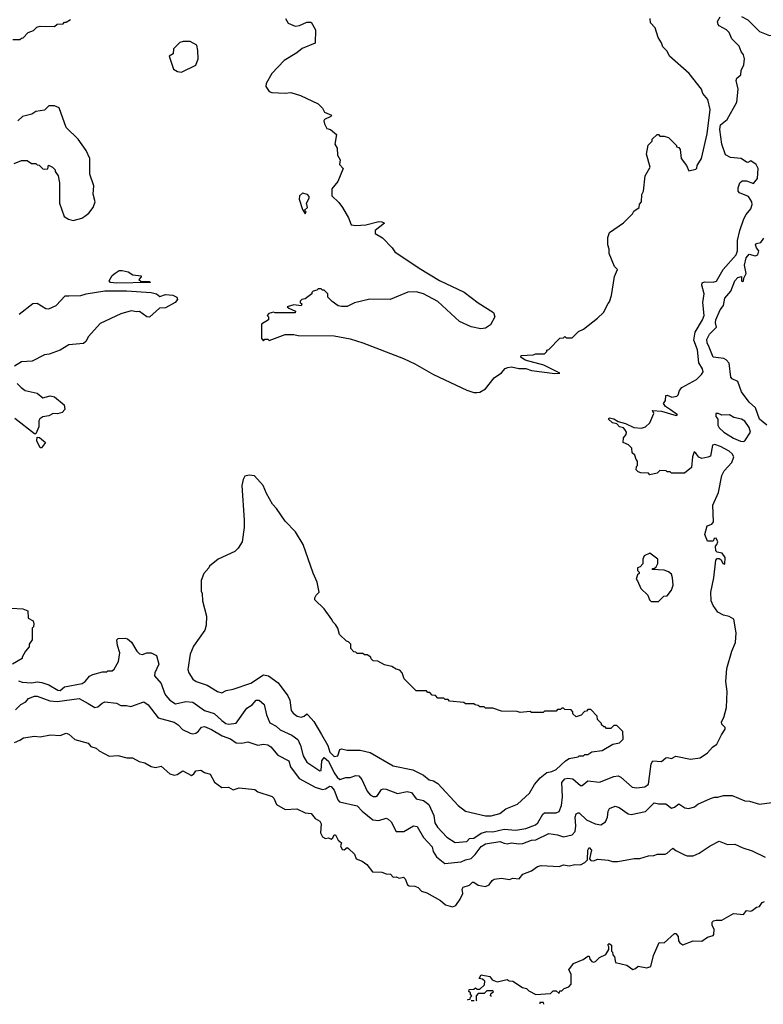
# Model space of a CAD drawing. Extents: x 2210602 to 2357277, y 510288 to 673808.
# Tile 164 of 256: x 2291363 to 2296522, y 525705 to 532538. Entities that reach past the tile are written whole.
import ezdxf

# ---------------------------------------------------------------- set-up
doc = ezdxf.new("R2010")
doc.units = 0

msp = doc.modelspace()

# ---------------------------------------------------------------- linework, layer by layer
at = {"layer": '0CON05XD'}
for points in [[(2296370.2, 532560.2), (2296415, 532536.9), (2296495, 532455.7), (2296565, 532427.8), (2296625, 532440), (2296655, 532457.5), (2296711.7, 532508.3), (2296731.9, 532535), (2296725, 532632.5)], [(2291315, 532400), (2291365, 532400), (2291375, 532410), (2291388.3, 532411.7), (2291421.7, 532448.3), (2291458.3, 532461.7), (2291483, 532487), (2291505, 532492.5), (2291605, 532490), (2291623, 532507), (2291665, 532510), (2291675, 532520), (2291685, 532520), (2291715, 532540)], [(2293207.5, 532545), (2293225, 532512.5), (2293275, 532493.3), (2293305, 532497.5), (2293355, 532520), (2293385, 532520), (2293416.4, 532466.4), (2293412.5, 532375), (2293322.3, 532337.7), (2293285, 532307.5), (2293197.5, 532255), (2293112.5, 532165), (2293072.5, 532095), (2293070, 532075), (2293095, 532040), (2293113, 532033), (2293205, 532027.5), (2293245, 532032.5), (2293311.7, 532011.7), (2293433.6, 531953.6), (2293463, 531923), (2293477.5, 531895), (2293527.5, 531875), (2293522.5, 531865), (2293477.5, 531845), (2293473.3, 531835), (2293477.5, 531815), (2293493.6, 531783.6), (2293520, 531775), (2293561.7, 531741.7), (2293550, 531675), (2293566.4, 531646.4), (2293568.3, 531598.3), (2293586.7, 531565), (2293583, 531533), (2293607.5, 531505), (2293570, 531415), (2293530, 531365), (2293530, 531315), (2293578.3, 531268.3), (2293602.5, 531235), (2293645, 531162.5), (2293662.5, 531115), (2293695, 531108.9), (2293765, 531113.3), (2293855, 531137.5), (2293875, 531135.5), (2293893.3, 531125), (2293830, 531075), (2293830, 531055), (2293880, 531025), (2293947.5, 530955), (2293965, 530927.5), (2294135, 530812.5), (2294275, 530727.5), (2294446.1, 530646.1), (2294545, 530572.5), (2294650, 530505), (2294660, 530475), (2294629.3, 530420.7), (2294595, 530397.5), (2294563.6, 530393.6), (2294495, 530407.5), (2294415, 530442.5), (2294265, 530582.5), (2294165, 530636), (2294115, 530648.8), (2294055, 530646.7), (2293988.3, 530618.3), (2293933, 530597), (2293791.7, 530598.3), (2293685, 530572.5), (2293635, 530547.5), (2293595, 530547.5), (2293573, 530553), (2293531.7, 530581.7), (2293501.7, 530611.7), (2293500, 530635), (2293475, 530660), (2293465, 530660), (2293455, 530670), (2293435, 530670), (2293425, 530660), (2293400, 530655), (2293390, 530645), (2293390, 530635), (2293345, 530600), (2293320, 530595), (2293310, 530585), (2293310, 530575), (2293320, 530565), (2293317, 530553), (2293265, 530560), (2293220, 530545), (2293230, 530535), (2293276.1, 530516.1), (2293275, 530502.5), (2293135, 530502.5), (2293125, 530507.5), (2293091.7, 530498.3), (2293080, 530485), (2293090, 530475), (2293090, 530455), (2293040, 530425), (2293040, 530325), (2293055, 530310), (2293065, 530320), (2293085, 530320), (2293095, 530312.5), (2293205, 530352.5), (2293265, 530352.5), (2293295, 530347.5), (2293545, 530343.3), (2293655, 530323.3), (2293745, 530296.2), (2294025.6, 530185.6), (2294105, 530150), (2294235, 530076), (2294465, 529966.7), (2294515, 529950), (2294535, 529950), (2294555, 529953.3), (2294595, 529976.7), (2294655, 530052.5), (2294705, 530087.5), (2294731.7, 530118.3), (2294750, 530125), (2294775, 530127.8), (2294825, 530117.5), (2294875, 530116.4), (2294915, 530104.5), (2295075, 530082.5), (2295110, 530085), (2295000.5, 530140.5), (2294870, 530175), (2294840, 530195), (2294841.7, 530208.3), (2294925, 530212.5), (2294945, 530220), (2295005, 530220), (2295020, 530235), (2295020, 530245), (2295035, 530250), (2295111.7, 530328.3), (2295135, 530330), (2295145, 530340), (2295155, 530330), (2295195, 530330), (2295240, 530375), (2295275, 530390), (2295373, 530467), (2295413, 530507), (2295445, 530567.5), (2295455, 530580), (2295470, 530625), (2295490, 530755), (2295510, 530805), (2295490, 530825), (2295453.3, 530915), (2295453.3, 530945), (2295443.3, 530975), (2295443.6, 531026.4), (2295455, 531060), (2295553, 531127), (2295615, 531190), (2295625, 531210), (2295660, 531235), (2295663, 531257), (2295677.5, 531275), (2295680, 531325), (2295691.7, 531348.3), (2295702.5, 531455), (2295737.5, 531515), (2295712.5, 531605), (2295723, 531667), (2295750, 531695), (2295751.7, 531708.3), (2295785, 531740), (2295795, 531740), (2295805, 531730), (2295835, 531730), (2295865, 531720), (2295920, 531665), (2295920, 531655), (2295935, 531650), (2295946.1, 531636.1), (2295952.5, 531575), (2295990, 531525), (2296005, 531490), (2296055, 531500), (2296061.7, 531508.3), (2296063, 531527), (2296093.3, 531575), (2296133.8, 531745), (2296153.3, 531915), (2296137.5, 531985), (2296103.3, 532025), (2296093.3, 532055), (2296007.5, 532165), (2295872.5, 532285), (2295855, 532320), (2295825, 532350), (2295816.7, 532376.7), (2295792.5, 532415), (2295771.7, 532481.7), (2295740, 532515), (2295737, 532547)], [(2296251.7, 529408.3), (2296304.1, 529465.9), (2296318, 529505), (2296307.1, 529525), (2296285, 529543.1), (2296225.4, 529575.4), (2296185, 529589.2), (2296170, 529585), (2296155, 529510), (2296137, 529503), (2296095, 529492.5), (2296075, 529502.5), (2296055, 529530), (2296041.7, 529538.3), (2296030, 529505), (2296025, 529430), (2295975, 529390), (2295885, 529390), (2295875, 529400), (2295855, 529400), (2295847.5, 529407.5), (2295805, 529410), (2295785, 529390), (2295735, 529380), (2295725, 529390), (2295673, 529393), (2295655, 529400), (2295640, 529415), (2295643, 529437), (2295650, 529445), (2295650, 529475), (2295640, 529485), (2295630, 529515), (2295613, 529533), (2295610, 529565), (2295587, 529587), (2295550, 529605), (2295553, 529637), (2295571.7, 529658.3), (2295572.5, 529675), (2295562.5, 529695), (2295552.5, 529705), (2295523.4, 529713.4), (2295505, 529732.5), (2295475, 529741.4), (2295448.8, 529765), (2295452.5, 529775), (2295485, 529767.9), (2295515, 529750), (2295565, 529736.7), (2295625, 529708.6), (2295677.7, 529702.3), (2295705, 529712.5), (2295735, 529740), (2295762.5, 529805), (2295753.9, 529826.1), (2295815, 529820.5), (2295918.3, 529791.7), (2295927.5, 529795), (2295879.4, 529829.4), (2295844.6, 529854.6), (2295830.8, 529875), (2295843.8, 529895), (2295845, 529930), (2295855, 529932.5), (2295887.7, 529917.7), (2295922.5, 529925), (2295931.5, 529935), (2295940, 529965), (2295957.1, 529985), (2296058.5, 530041.5), (2296092.9, 530075), (2296104.2, 530095), (2296100.8, 530115), (2296076, 530156), (2296065.8, 530245.8), (2296039.6, 530315), (2296050.6, 530369.4), (2296100.4, 530455), (2296111.1, 530485), (2296102.3, 530575), (2296112.3, 530635), (2296096, 530695), (2296098.3, 530711.7), (2296115, 530718.6), (2296175, 530715.8), (2296196.8, 530723.2), (2296242.9, 530805), (2296333.6, 530905), (2296342.7, 530935), (2296342.5, 531005), (2296358.2, 531075), (2296386.7, 531155), (2296404.4, 531185), (2296435.6, 531225), (2296444.2, 531255), (2296442.5, 531275), (2296420.5, 531310.5), (2296357, 531337), (2296348.3, 531348.3), (2296348.3, 531371.7), (2296360, 531405), (2296375, 531420), (2296405, 531420), (2296455, 531400), (2296482.5, 531435), (2296487.5, 531505), (2296473, 531533), (2296435, 531557.5), (2296415, 531546.7), (2296405, 531548.8), (2296367.5, 531575), (2296295, 531581.1), (2296260.4, 531600.4), (2296233.6, 531675), (2296220.8, 531775), (2296225, 531809.2), (2296272, 531845), (2296338.9, 531965), (2296348.6, 532055), (2296334, 532116), (2296337.5, 532132.5), (2296366, 532155), (2296368, 532185), (2296388, 532225), (2296391.3, 532265), (2296384.6, 532294.6), (2296367.6, 532317.6), (2296354.4, 532355), (2296304.2, 532405), (2296285, 532448.8), (2296267.9, 532467.9), (2296216.7, 532495), (2296208.8, 532505), (2296203.8, 532525), (2296222.2, 532557.8)], [(2292485, 532173.3), (2292585, 532222.5), (2292602.5, 532265), (2292600, 532325), (2292591.7, 532361.7), (2292545, 532386.7), (2292496.4, 532386.4), (2292475, 532380), (2292430, 532335), (2292428.3, 532301.7), (2292400, 532285), (2292430, 532195), (2292458.3, 532178.3), (2292485, 532173.3)], [(2291325, 531540), (2291375, 531560), (2291415, 531560), (2291445, 531540), (2291475, 531540), (2291485, 531530), (2291498.3, 531528.3), (2291523, 531503), (2291535, 531500), (2291558.3, 531501.7), (2291562.5, 531527.5), (2291590, 531515), (2291610, 531495), (2291610, 531485), (2291630, 531455), (2291640, 531405), (2291640, 531265), (2291673, 531173), (2291703, 531153), (2291735, 531143.3), (2291795, 531160), (2291816, 531174), (2291842.5, 531195), (2291872.5, 531235), (2291886.7, 531275), (2291873, 531327), (2291876.7, 531385), (2291850, 531465), (2291850, 531575), (2291825, 531630), (2291768.3, 531708.3), (2291685, 531790), (2291636.4, 531926.4), (2291605, 531940), (2291565, 531940), (2291535, 531910), (2291475, 531900), (2291447, 531883), (2291383, 531867), (2291350, 531835)], [(2293345, 531190), (2293350, 531205), (2293340, 531215), (2293360, 531235), (2293352.5, 531265), (2293371.7, 531298.3), (2293371.7, 531311.7), (2293360, 531325), (2293325, 531333.8), (2293304.1, 531315.9), (2293302.3, 531292.3), (2293325, 531220), (2293345, 531190)], [(2296547.5, 529725), (2296495.7, 529765.7), (2296467.1, 529845), (2296423.3, 529883.3), (2296370, 529955), (2296346.5, 530026.5), (2296306.6, 530046.6), (2296297.5, 530057.5), (2296284.2, 530155), (2296265, 530178), (2296247.6, 530187.6), (2296174, 530195), (2296145.8, 530265.8), (2296132, 530295), (2296130.8, 530319.2), (2296150, 530355), (2296197.5, 530405), (2296190, 530435), (2296192.5, 530455), (2296223.3, 530525), (2296246, 530554), (2296254.3, 530605), (2296296.3, 530653.7), (2296324.4, 530725), (2296345, 530748), (2296370, 530755), (2296370, 530725), (2296375, 530720), (2296385, 530723.3), (2296386.7, 530745), (2296404.2, 530775.8), (2296391.2, 530835), (2296403.1, 530885), (2296425, 530910), (2296465, 530898.8), (2296483.3, 530905), (2296490, 530935), (2296473.8, 530955), (2296468.8, 530975), (2296476.1, 530983.9), (2296505, 530992.5), (2296525, 531021.2)], [(2292035, 530710.6), (2291993.2, 530713.2), (2291983.8, 530725), (2292005, 530762.5), (2292025, 530780), (2292053.6, 530796.4), (2292075, 530797.5), (2292115, 530787.5), (2292148.3, 530768.3), (2292205, 530760), (2292207, 530753), (2292190, 530735), (2292205, 530720), (2292265, 530720), (2292270, 530715), (2292265, 530714), (2292035, 530710.6)], [(2291359.5, 530495), (2291455, 530567.7), (2291485, 530570.9), (2291544.1, 530534.1), (2291565, 530531.5), (2291616.2, 530555), (2291679.3, 530620.7), (2291705, 530622.5), (2291787, 530623), (2291825, 530635.8), (2291955, 530656.9), (2292105, 530656.9), (2292275, 530645.5), (2292313.3, 530635), (2292335, 530616.7), (2292375, 530630), (2292425, 530625.7), (2292453, 530613), (2292457.5, 530595), (2292442.5, 530575), (2292375, 530537.5), (2292333.9, 530536.1), (2292265, 530474.3), (2292245, 530476), (2292195, 530514), (2292175, 530510.8), (2292137, 530517), (2292065, 530495.7), (2291920.6, 530429.4), (2291841.7, 530338.3), (2291822.2, 530305), (2291805, 530290.9), (2291705, 530282.5), (2291645, 530245.6), (2291567.6, 530217.6), (2291535, 530211.1), (2291450.7, 530169.3), (2291375, 530163.3), (2291326.8, 530133.2)], [(2291345, 530013.8), (2291372.5, 529985), (2291402.5, 529965), (2291485, 529946.7), (2291523.4, 529913.4), (2291575, 529926.7), (2291605, 529920), (2291671.2, 529865), (2291677.5, 529832.5), (2291657, 529813), (2291626.1, 529803.9), (2291595, 529804), (2291565, 529788.8), (2291525, 529781.2), (2291502.9, 529767.1), (2291496.7, 529755), (2291496.4, 529713.6), (2291475, 529663.3), (2291465, 529663.8), (2291330.3, 529770.3)], [(2296385, 529610.8), (2296394.1, 529615.9), (2296433.8, 529675), (2296425, 529707.5), (2296393, 529753), (2296370, 529765), (2296317.5, 529777.5), (2296287, 529797), (2296235, 529793.3), (2296210, 529805), (2296192.5, 529805), (2296193.8, 529783.8), (2296207.5, 529765), (2296207.5, 529725), (2296216.7, 529705), (2296248.8, 529675), (2296314.6, 529634.6), (2296365, 529612.5), (2296385, 529610.8)], [(2291515, 529566.7), (2291505, 529567.5), (2291481.8, 529615), (2291485, 529641.2), (2291499.7, 529639.7), (2291542.5, 529605), (2291515, 529566.7)], [(2291355, 527950), (2291381.2, 527941.2), (2291445, 527937.1), (2291485, 527942.9), (2291517.9, 527937.9), (2291565, 527921.4), (2291628.8, 527885), (2291645, 527882.9), (2291675, 527909.2), (2291797.9, 527932.1), (2291816.7, 527945), (2291847, 527983), (2291870, 527995), (2291938.3, 528011.7), (2291967.5, 528012.5), (2291975, 528020), (2292005, 528020), (2292019.3, 528030.7), (2292050, 528085), (2292058, 528145), (2292041.2, 528195), (2292037.5, 528235), (2292047, 528243), (2292095, 528246.7), (2292111.7, 528241.7), (2292138.3, 528218.3), (2292175, 528156.7), (2292195, 528136.7), (2292215, 528133.3), (2292246.4, 528143.6), (2292275, 528143.3), (2292312.5, 528125), (2292329.2, 528065), (2292302, 528005), (2292298.8, 527985), (2292345, 527932), (2292366.9, 527865), (2292377.9, 527847.9), (2292404, 527815), (2292445, 527789.4), (2292515, 527806.5), (2292565, 527801.2), (2292644.6, 527744.6), (2292712.3, 527722.3), (2292765, 527674.2), (2292793.8, 527655), (2292815, 527649.4), (2292865, 527656.2), (2292938.8, 527761.2), (2292975.4, 527784.6), (2293003, 527817), (2293025, 527815.7), (2293059.2, 527785), (2293075.7, 527715), (2293099.6, 527659.6), (2293142.9, 527635), (2293169.6, 527609.6), (2293251.9, 527571.9), (2293292.8, 527542.8), (2293310.9, 527500.9), (2293329.8, 527429.8), (2293356, 527385), (2293445, 527326.7), (2293455, 527327.5), (2293460.3, 527395), (2293475, 527419.2), (2293505, 527391.5), (2293545, 527312.3), (2293565, 527280.6), (2293585, 527264.3), (2293625, 527280), (2293655, 527279.5), (2293695, 527293.5), (2293715, 527291.5), (2293736.8, 527265), (2293774.6, 527184.6), (2293795, 527158.8), (2293815, 527146.7), (2293835, 527146.7), (2293845, 527153.3), (2293874, 527195), (2293885, 527200), (2293905, 527198.1), (2293985, 527168.9), (2294052.6, 527182.6), (2294082, 527175), (2294115, 527131.2), (2294165, 527120.8), (2294200.8, 527090.8), (2294236.7, 527015), (2294244.5, 526965), (2294260.8, 526935), (2294325.5, 526865.5), (2294385, 526828.9), (2294465, 526834.2), (2294485, 526855.8), (2294515, 526858.4), (2294565, 526892.7), (2294605, 526904.5), (2294645, 526902.8), (2294725, 526920.6), (2294805, 526914.5), (2294874.5, 526925.5), (2294941.2, 526951.2), (2294957.8, 526965), (2294993.3, 527025), (2295005, 527034.4), (2295085.9, 527034.1), (2295105.8, 527044.2), (2295121.5, 527085), (2295128.9, 527145), (2295125.4, 527245), (2295145, 527268.9), (2295165, 527274.5), (2295200, 527270), (2295255, 527223.8), (2295265, 527223.8), (2295305, 527256.9), (2295385, 527247.1), (2295484.5, 527285.5), (2295515, 527290), (2295532.7, 527282.7), (2295613.1, 527213.1), (2295645, 527208.6), (2295700, 527215), (2295725, 527233.3), (2295744.5, 527375), (2295755, 527394), (2295815, 527391.2), (2295845, 527416.2), (2295858.3, 527418.3), (2295885, 527410), (2295915, 527427.5), (2296016.4, 527406.4), (2296085, 527416.7), (2296135, 527450), (2296170.7, 527489.3), (2296199.3, 527510.7), (2296232.5, 527575), (2296257.5, 527615), (2296257, 527627), (2296235, 527650), (2296232.5, 527665), (2296247.5, 527695), (2296267.5, 527765), (2296272.5, 527875), (2296263.3, 527945), (2296270, 528035), (2296303.3, 528155), (2296328.8, 528215), (2296333.6, 528283.6), (2296318.3, 528378.3), (2296285, 528397.5), (2296245, 528406.7), (2296207, 528427), (2296173.8, 528473.8), (2296160, 528505), (2296157.5, 528565), (2296180, 528665), (2296193, 528787), (2296201.7, 528798.3), (2296215, 528800), (2296229.3, 528789.3), (2296242.5, 528765), (2296255, 528760), (2296256.7, 528805), (2296237.5, 528835), (2296203, 528843), (2296193, 528853), (2296190, 528885), (2296200, 528895), (2296206.2, 528915), (2296195, 528940), (2296181.7, 528938.3), (2296175, 528920), (2296135, 528920), (2296117.5, 528965), (2296132.5, 529025), (2296165, 529037.5), (2296177, 529053), (2296171.3, 529168.7), (2296212.3, 529257.7), (2296233.8, 529375), (2296251.7, 529408.3)], [(2294594.2, 527014.2), (2294635, 527014.3), (2294695, 527028.6), (2294735, 527061.2), (2294817.5, 527095), (2294899.3, 527170.7), (2294935, 527230), (2294973.6, 527276.4), (2295020, 527315), (2295055, 527320), (2295085, 527334.2), (2295150, 527395), (2295175, 527410), (2295237, 527423), (2295245, 527430), (2295275, 527430), (2295285, 527440), (2295305, 527440), (2295333, 527457), (2295405, 527467.5), (2295478.3, 527511.7), (2295525, 527520), (2295550, 527545), (2295548.3, 527598.3), (2295505, 527640), (2295485, 527640), (2295465, 527620), (2295435, 527620), (2295425, 527630), (2295415, 527630), (2295400, 527645), (2295400, 527655), (2295371.7, 527681.7), (2295370, 527705), (2295325, 527750), (2295305, 527750), (2295295, 527740), (2295281.7, 527738.3), (2295258.3, 527711.7), (2295225, 527700), (2295201.7, 527721.7), (2295200, 527735), (2295188.3, 527748.3), (2295145, 527750), (2295135, 527760), (2295125, 527760), (2295115, 527750), (2295095, 527750), (2295085, 527740), (2295005, 527740), (2294995, 527730), (2294915, 527730), (2294905, 527737.5), (2294835, 527730), (2294815, 527737.5), (2294705, 527740), (2294645, 527760), (2294595, 527760), (2294585, 527770), (2294555, 527770), (2294545, 527780), (2294523, 527783), (2294515, 527790), (2294455, 527790), (2294445, 527800), (2294345, 527810), (2294335, 527820), (2294315, 527820), (2294305, 527830), (2294265, 527830), (2294248.3, 527848.3), (2294225, 527850), (2294208.3, 527868.3), (2294195, 527870), (2294185, 527880), (2294115, 527880), (2294030, 527965), (2294016.7, 528006.7), (2294000, 528025), (2293975, 528030), (2293945, 528050), (2293895, 528060), (2293847, 528087), (2293815, 528090), (2293801.7, 528101.7), (2293800, 528115), (2293775, 528130), (2293755, 528130), (2293745, 528140), (2293705, 528140), (2293695, 528150), (2293681.7, 528151.7), (2293660, 528175), (2293660, 528205), (2293645, 528220), (2293630, 528225), (2293581.7, 528271.7), (2293570, 528315), (2293555, 528340), (2293535, 528360), (2293530, 528375), (2293475, 528450), (2293411.7, 528511.7), (2293410, 528525), (2293420, 528545), (2293440, 528565), (2293427.5, 528635), (2293398.3, 528698.3), (2293330, 528895), (2293276.7, 528985), (2293205, 529057.5), (2293146.1, 529146.1), (2293117, 529177), (2293075, 529250), (2293052.5, 529305), (2292991.7, 529371.7), (2292955, 529377.5), (2292925, 529370), (2292913, 529347), (2292903.6, 529306.4), (2292920, 529065), (2292920, 529015), (2292905.9, 528914.1), (2292879.3, 528870.7), (2292855, 528847.5), (2292740, 528795), (2292680, 528745), (2292676.4, 528733.6), (2292640, 528695), (2292623, 528647), (2292623, 528573), (2292630, 528555), (2292632.5, 528505), (2292658.3, 528398.3), (2292656.4, 528336.4), (2292647.7, 528302.3), (2292569.5, 528190.5), (2292546.2, 528135), (2292529.3, 528029.3), (2292536.7, 528005), (2292565, 527962.5), (2292587.5, 527945), (2292665, 527920), (2292735, 527876.2), (2292765, 527866.2), (2292795, 527884), (2292845, 527892.5), (2292966.5, 527933.5), (2293055, 527990.8), (2293090, 527985), (2293157, 527937), (2293223.8, 527845), (2293238, 527815), (2293246.2, 527745), (2293260, 527725), (2293287.5, 527705), (2293315, 527698.8), (2293336.1, 527703.9), (2293355, 527720), (2293365, 527712.5), (2293405, 527667.1), (2293457.1, 527577.1), (2293501.6, 527501.6), (2293515.7, 527455), (2293545, 527424.2), (2293569.5, 527430.5), (2293585, 527472.5), (2293595, 527478.8), (2293635, 527470), (2293725, 527468), (2293795, 527453.8), (2293955, 527360), (2294091.7, 527331.7), (2294165, 527296.2), (2294203, 527263), (2294235, 527256.7), (2294265, 527236.7), (2294405.8, 527085.8), (2294455, 527046.7), (2294594.2, 527014.2)], [(2295795, 528500), (2295831.7, 528538.3), (2295855, 528540), (2295885, 528580), (2295896.7, 528615), (2295892.5, 528665), (2295885, 528690), (2295865, 528707.5), (2295835, 528717.5), (2295751.7, 528721.7), (2295755, 528730), (2295765, 528730), (2295778.3, 528741.7), (2295790, 528765), (2295790, 528795), (2295735, 528836.2), (2295695, 528817.5), (2295687.5, 528795), (2295687, 528763), (2295668.3, 528741.7), (2295650, 528735), (2295650, 528715), (2295660, 528705), (2295660, 528695), (2295650, 528685), (2295640, 528655), (2295650, 528645), (2295671.7, 528591.7), (2295720, 528545), (2295731.7, 528511.7), (2295745, 528500), (2295795, 528500)], [(2291305, 528453.3), (2291385, 528450.6), (2291420, 528435), (2291422.5, 528385), (2291456.4, 528366.4), (2291462.5, 528345), (2291460, 528325), (2291450, 528315), (2291450, 528235), (2291430, 528205), (2291430, 528185), (2291403.3, 528156.7), (2291380, 528115), (2291380, 528105), (2291313.9, 528066.1)], [(2291335, 527747.8), (2291372, 527785), (2291405, 527803.3), (2291425, 527827.8), (2291465, 527843.8), (2291485, 527844.5), (2291571.9, 527811.9), (2291623.8, 527806.2), (2291775, 527826.8), (2291837.5, 527792.5), (2291885, 527766), (2291905, 527770), (2291935, 527796.2), (2291955, 527804), (2292036.1, 527796.1), (2292065, 527780), (2292105, 527780), (2292135, 527771.2), (2292225, 527803.8), (2292255, 527783.3), (2292323.1, 527693.1), (2292435, 527663.8), (2292463.3, 527645), (2292492.7, 527612.7), (2292546.1, 527586.1), (2292565, 527581.2), (2292585, 527586), (2292605, 527600.8), (2292625, 527628), (2292645, 527634), (2292695, 527611.4), (2292767.3, 527567.3), (2292825, 527547.3), (2292865, 527519.2), (2292905, 527518), (2292945, 527526.7), (2293015, 527503.3), (2293055, 527510), (2293085, 527506.2), (2293105, 527492.5), (2293153.3, 527435), (2293231.2, 527395), (2293243, 527353), (2293303.2, 527273.2), (2293413.3, 527213.3), (2293465, 527195.5), (2293485, 527200.5), (2293515, 527220), (2293525, 527216), (2293545, 527190.8), (2293569.5, 527125), (2293581.3, 527111.3), (2293705, 527082.9), (2293740, 527045), (2293812.5, 526985), (2293855, 526980.8), (2293905, 526996.2), (2293920.7, 526990.7), (2293940.7, 526970.7), (2293975, 526904), (2294027.5, 526905), (2294095, 526942.9), (2294119.7, 526939.7), (2294163.9, 526863.9), (2294225, 526798.8), (2294232.5, 526765), (2294255, 526728), (2294312.1, 526682.1), (2294425, 526693.8), (2294455, 526708.2), (2294495, 526717.1), (2294524.2, 526745), (2294565, 526799.4), (2294595, 526819.1), (2294695, 526835.4), (2294724.6, 526824.6), (2294745, 526818.9), (2294775, 526826.7), (2294825, 526818.2), (2294855, 526820.8), (2294915, 526843.3), (2294945, 526846.9), (2295035, 526890.8), (2295095, 526881.9), (2295135, 526867.5), (2295195, 526881.8), (2295217.5, 526905), (2295222.7, 526945), (2295218, 527005), (2295225, 527026.7), (2295237, 527033), (2295245, 527033.3), (2295295, 526985.8), (2295355, 526957.5), (2295395, 526950.8), (2295428.3, 526971.7), (2295440.8, 527005), (2295445.8, 527045), (2295455.7, 527064.3), (2295495, 527080.8), (2295521.7, 527071.7), (2295585, 527026.2), (2295605, 527022), (2295706, 527044), (2295765, 527103.3), (2295795, 527096.7), (2295845, 527096.7), (2295885, 527067.5), (2295905, 527073.3), (2295935, 527096.7), (2295978.3, 527068.3), (2296005, 527063.3), (2296045, 527076.7), (2296067.5, 527095), (2296156.1, 527133.9), (2296183, 527143), (2296206.7, 527143.3), (2296246.4, 527153.6), (2296305, 527153.8), (2296395, 527116.7), (2296426.1, 527116.1), (2296495, 527093.3), (2296615, 527111.2)], [(2291326.7, 527523.3), (2291365, 527537.5), (2291390, 527555), (2291465, 527566.7), (2291505, 527562), (2291576.1, 527576.1), (2291645, 527570), (2291685, 527587.5), (2291705, 527580), (2291745, 527543.8), (2291838.3, 527518.3), (2291857.5, 527495), (2291895, 527483.3), (2291913.9, 527463.9), (2291985, 527427.5), (2292045, 527432.5), (2292106.4, 527416.4), (2292145, 527416.2), (2292191.2, 527391.2), (2292231.7, 527381.7), (2292275, 527356.7), (2292305, 527348.8), (2292345, 527358), (2292405, 527305.7), (2292435, 527295.8), (2292455, 527300), (2292496.2, 527326.2), (2292555, 527292.5), (2292572.5, 527305), (2292585, 527326.7), (2292619.3, 527329.3), (2292645, 527313.3), (2292685, 527302.5), (2292715, 527246.7), (2292765, 527210), (2292813, 527213), (2292845, 527193.3), (2292885, 527207.5), (2292995, 527196.7), (2293015, 527180), (2293115, 527146.7), (2293126.1, 527136.1), (2293145, 527092.5), (2293205, 527057.5), (2293285, 527062.5), (2293343.6, 527033.6), (2293385, 527030), (2293414.1, 526994.1), (2293445, 526976.7), (2293455, 526957.5), (2293450, 526895), (2293465, 526866.7), (2293485, 526856.7), (2293505, 526860), (2293525, 526852.5), (2293535, 526860), (2293545, 526882.5), (2293555, 526882.5), (2293573.3, 526845), (2293597, 526827), (2293590, 526805), (2293599.7, 526779.7), (2293615, 526778), (2293635, 526793.3), (2293645, 526786.7), (2293685, 526747.5), (2293697.5, 526715), (2293738.3, 526698.3), (2293772.5, 526675), (2293810, 526625), (2293875, 526623.3), (2293905, 526610), (2293935, 526607.5), (2293955, 526587.5), (2293975, 526590), (2293995, 526580), (2294027, 526587), (2294037, 526577), (2294053.3, 526535), (2294065, 526526.7), (2294105, 526526.2), (2294127, 526517), (2294151.2, 526491.2), (2294188.3, 526478.3), (2294282.5, 526425), (2294317.5, 526395), (2294365, 526382), (2294388.6, 526391.4), (2294420, 526435), (2294437.5, 526475), (2294433.3, 526505), (2294440.7, 526519.3), (2294485, 526532.5), (2294505, 526553.3), (2294515, 526553.3), (2294545, 526533.3), (2294595, 526523.3), (2294620, 526535), (2294641.2, 526565), (2294655, 526574), (2294705, 526580), (2294761.2, 526571.2), (2294785, 526581.2), (2294827.5, 526575), (2294855, 526607.5), (2294915, 526632.5), (2294955, 526662.5), (2294980.7, 526669.3), (2295105, 526662.5), (2295135, 526672.5), (2295175, 526667.5), (2295215, 526676.7), (2295255, 526673.3), (2295285, 526690), (2295301.7, 526708.3), (2295304.3, 526775.7), (2295315, 526793.3), (2295330, 526775), (2295317.5, 526715), (2295325, 526703.8), (2295345, 526700), (2295375, 526712.5), (2295446.4, 526706.4), (2295477, 526697), (2295513, 526697), (2295627, 526717), (2295665, 526716.7), (2295725, 526736.7), (2295763, 526737), (2295787, 526747), (2295841.7, 526748.3), (2295856.1, 526753.9), (2295895, 526790), (2295915, 526773.3), (2295975, 526743.3), (2295995, 526736.7), (2296035, 526736.7), (2296076.1, 526753.9), (2296153.9, 526806.1), (2296215, 526836.7), (2296273.6, 526813.6), (2296325, 526817.5), (2296380.5, 526790.5), (2296445, 526770), (2296535, 526726.7)], [(2295933.3, 526145), (2295942, 526132), (2295965, 526117.5), (2296035, 526145.8), (2296096.8, 526143.2), (2296135, 526172), (2296175, 526184), (2296179.7, 526190.3), (2296182, 526225), (2296166.7, 526255), (2296167.5, 526275), (2296176.4, 526283.6), (2296195, 526290), (2296235, 526290), (2296315, 526336.7), (2296385, 526327.5), (2296405, 526357.5), (2296435, 526352), (2296445, 526356), (2296475, 526378.8), (2296496.4, 526383.6), (2296515, 526411.2), (2296531.5, 526418.5)], [(2294471.7, 525734.7), (2294471.7, 525738.3), (2294488.3, 525741.7), (2294490, 525755), (2294500, 525765), (2294491.7, 525771.7), (2294490, 525785), (2294480, 525795), (2294481.7, 525808.3), (2294515, 525810), (2294525, 525820), (2294535, 525810), (2294555, 525810), (2294588.3, 525841.7), (2294590, 525865), (2294575, 525880), (2294550, 525885), (2294565, 525910), (2294625, 525897.5), (2294640, 525875), (2294675, 525862.5), (2294745, 525877.5), (2294758.3, 525868.3), (2294785, 525866.7), (2294851.2, 525821.2), (2294880, 525815), (2294895, 525800), (2294945, 525772.5), (2295045, 525780), (2295065, 525800), (2295085, 525800), (2295105, 525780), (2295111.7, 525798.3), (2295125, 525800), (2295140, 525815), (2295172.5, 525827.5), (2295190, 525845), (2295190, 525915), (2295173.3, 525945), (2295205, 525987.5), (2295272.5, 526017.5), (2295305, 526040), (2295315, 526040), (2295318.3, 526018.3), (2295331.7, 526001.7), (2295345, 525997.5), (2295358.3, 526001.7), (2295385, 526030), (2295429.3, 526050.7), (2295450, 526085), (2295450, 526105), (2295442.5, 526117.5), (2295453, 526127), (2295470, 526115), (2295470, 526075), (2295477, 526067), (2295478.3, 526048.3), (2295490, 526035), (2295497.5, 525995), (2295575, 525976.2), (2295617.5, 525947.5), (2295635, 525953.3), (2295655, 525970), (2295715, 525958.8), (2295741.7, 525968.3), (2295761.2, 526045), (2295800, 526135), (2295835, 526132.5), (2295905, 526197.5), (2295915, 526197.5), (2295932.5, 526175), (2295933.3, 526145)], [(2294636.1, 525758.9), (2294630, 525765), (2294631.7, 525778.3), (2294650, 525795), (2294645, 525800), (2294605, 525800), (2294585, 525780), (2294545, 525780), (2294530, 525765), (2294530, 525735), (2294534.1, 525728.8)], [(2294516.4, 525728.6), (2294515, 525730), (2294495.6, 525730)], [(2294999.9, 525705.5), (2294998.3, 525718.3), (2294971.7, 525718.3), (2294971.7, 525708.3)]]:
    msp.add_lwpolyline(points, dxfattribs=at)

doc.saveas('drawing.dxf')
